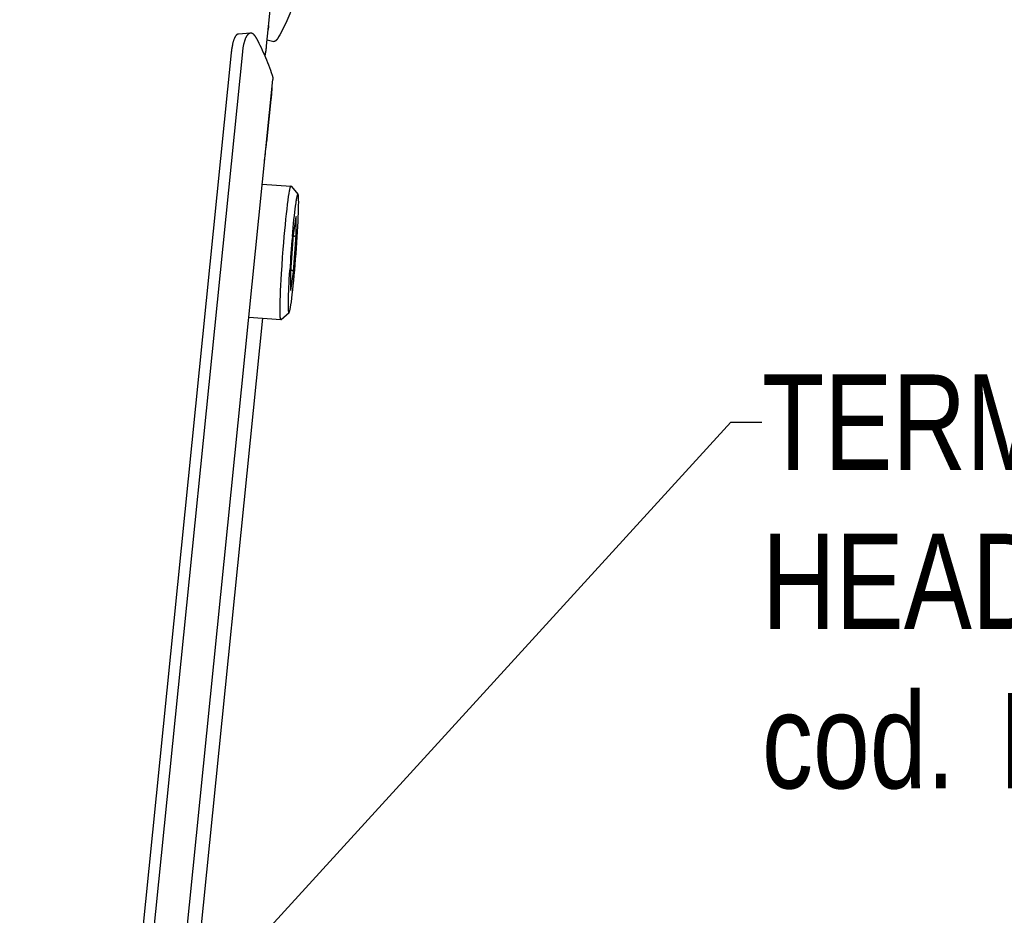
# Model space of a CAD drawing. Extents: x 0 to 1189, y 0 to 841.
# Tile 38 of 77: x 349 to 390, y 130 to 167. Entities that reach past the tile are written whole.
import ezdxf

# ---------------------------------------------------------------- set-up
doc = ezdxf.new("R2010")
doc.units = 0
doc.header["$LTSCALE"] = 65.395
doc.layers.get('0').update_dxf_attribs({"linetype": 'CONTINUOUS'})
doc.layers.add('mg_3d_BL7', color=7, linetype='CONTINUOUS')
doc.styles.get("Standard").update_dxf_attribs({"font": 'txt', "width": 0.8})
doc.dimstyles.get("Standard").update_dxf_attribs({"dimtxt": 3, "dimasz": 3, "dimexe": 2, "dimexo": 0, "dimtad": 1, "dimtxsty": 'STANDARD', "dimblk": '_ARROW_FILLED', "dimblk1": '_ARROW_FILLED', "dimblk2": '_ARROW_FILLED', "dimcen": 0.09, "dimazin": 3, "dimtol": 1, "dimtp": 0.01, "dimtm": 0.01, "dimtfac": 1, "dimtofl": 0, "dimtmove": 0, "dimatfit": 3, "dimtolj": 1})

# ---------------------------------------------------------------- blocks, each defined once
blk = doc.blocks.new('_ARROW_FILLED')
at = {"color": 0, "linetype": 'BYBLOCK'}
blk.add_solid([(0, 0), (-1, 0.167), (-1, -0.167)], dxfattribs=at)
blk = doc.blocks.new('MG_3D_BL7', base_point=(391.459, 121.842))
at = {"layer": 'mg_3d_BL7', "color": 2, "linetype": 'CONTINUOUS'}
for p, q in [((358.583, 166.699), (358.072, 166.662)), ((359.337, 167.017), (359.351, 167.014)), ((359.276, 166.412), (359.552, 166.35)), ((357.77, 165.871), (353.97, 128.256)), ((358.24, 165.91), (354.44, 128.295)), ((355.432, 124.383), (359.511, 164.758)), ((359.436, 163.918), (359.255, 162.128)), ((359.429, 163.854), (359.419, 163.855)), ((359.255, 162.128), (359.245, 162.13)), ((359.068, 160.379), (360.274, 160.287)), ((360.279, 160.284), (360.274, 160.287)), ((360.274, 160.287), (360.274, 160.287)), ((360.279, 160.284), (360.573, 159.941)), ((360.573, 159.941), (360.569, 159.944)), ((360.381, 158.241), (360.497, 159.007)), ((360.499, 159.019), (360.497, 159.007)), ((360.499, 158.243), (360.499, 159.019)), ((360.265, 156.702), (360.381, 158.244)), ((360.381, 158.247), (360.381, 158.244)), ((360.381, 156.695), (360.499, 158.243)), ((360.265, 156.702), (360.264, 156.7)), ((360.264, 155.924), (360.381, 156.695)), ((360.265, 155.935), (360.265, 156.705)), ((360.265, 155.935), (360.264, 155.924)), ((356.48, 128.931), (359.09, 154.761)), ((358.505, 154.805), (359.851, 154.703)), ((359.84, 154.718), (359.84, 154.719)), ((359.84, 154.717), (359.84, 154.718)), ((359.851, 154.703), (359.857, 154.705)), ((359.851, 154.703), (359.851, 154.703)), ((359.857, 154.705), (360.199, 155)), ((360.194, 154.998), (360.199, 155))]:
    blk.add_line(p, q, dxfattribs=at)
for points in [[(359.187, 165.722), (359.192, 165.747), (359.197, 165.772), (359.201, 165.798), (359.206, 165.823), (359.212, 165.861), (359.218, 165.898), (359.223, 165.935), (359.229, 165.973), (359.233, 166.01), (359.238, 166.048), (359.243, 166.085), (359.247, 166.123), (359.251, 166.161), (359.429, 167.924)], [(360.412, 167.977), (360.379, 167.885), (360.344, 167.794), (360.309, 167.703), (360.272, 167.613), (360.231, 167.513), (360.188, 167.413), (360.145, 167.314), (360.1, 167.215), (360.054, 167.117), (360.007, 167.02), (359.959, 166.922), (359.91, 166.826), (359.86, 166.73), (359.809, 166.634), (359.757, 166.539)], [(358.583, 166.699), (358.574, 166.698), (358.566, 166.696), (358.557, 166.694), (358.549, 166.692), (358.541, 166.689), (358.533, 166.685), (358.525, 166.682), (358.516, 166.677), (358.508, 166.671), (358.5, 166.666), (358.492, 166.66), (358.484, 166.653), (358.477, 166.646), (358.47, 166.639), (358.46, 166.629), (358.451, 166.618), (358.442, 166.607), (358.433, 166.596), (358.425, 166.584), (358.418, 166.572), (358.409, 166.557), (358.4, 166.542), (358.392, 166.527), (358.384, 166.512), (358.377, 166.496), (358.37, 166.481), (358.36, 166.459), (358.352, 166.437), (358.343, 166.415), (358.335, 166.392), (358.328, 166.37), (358.321, 166.347), (358.314, 166.324), (358.308, 166.302), (358.302, 166.279), (358.296, 166.255), (358.291, 166.232), (358.283, 166.197), (358.276, 166.161), (358.269, 166.126), (358.263, 166.09), (358.258, 166.054), (358.253, 166.018), (358.248, 165.982), (358.244, 165.946), (358.24, 165.91)], [(358.833, 166.476), (358.828, 166.486), (358.822, 166.497), (358.817, 166.507), (358.811, 166.517), (358.805, 166.527), (358.799, 166.537), (358.793, 166.546), (358.787, 166.556), (358.78, 166.566), (358.773, 166.575), (358.768, 166.583), (358.763, 166.59), (358.757, 166.597), (358.751, 166.604), (358.745, 166.611), (358.739, 166.618), (358.733, 166.625), (358.727, 166.631), (358.722, 166.636), (358.717, 166.641), (358.712, 166.646), (358.707, 166.65), (358.702, 166.655), (358.696, 166.659), (358.691, 166.663), (358.685, 166.667), (358.679, 166.671), (358.674, 166.674), (358.669, 166.677), (358.664, 166.679), (358.659, 166.682), (358.654, 166.684), (358.649, 166.687), (358.643, 166.689), (358.638, 166.691), (358.633, 166.692), (358.627, 166.694), (358.622, 166.695), (358.616, 166.696), (358.611, 166.697), (358.605, 166.698), (358.599, 166.699), (358.594, 166.699), (358.588, 166.699), (358.583, 166.699)], [(358.072, 166.662), (358.065, 166.661), (358.058, 166.66), (358.05, 166.658), (358.043, 166.655), (358.036, 166.652), (358.03, 166.649), (358.023, 166.645), (358.016, 166.641), (358.01, 166.636), (358.004, 166.631), (357.998, 166.626), (357.992, 166.62), (357.986, 166.615), (357.981, 166.609), (357.976, 166.603), (357.968, 166.594), (357.961, 166.585), (357.954, 166.575), (357.948, 166.565), (357.942, 166.556), (357.936, 166.546), (357.931, 166.536), (357.921, 166.518), (357.913, 166.5), (357.904, 166.481), (357.896, 166.463), (357.889, 166.444), (357.88, 166.421), (357.872, 166.398), (357.865, 166.376), (357.858, 166.353), (357.851, 166.329), (357.844, 166.303), (357.837, 166.276), (357.83, 166.249), (357.824, 166.221), (357.818, 166.194), (357.811, 166.159), (357.805, 166.123), (357.798, 166.087), (357.793, 166.051), (357.787, 166.015), (357.783, 165.979), (357.778, 165.943), (357.774, 165.907), (357.77, 165.871)], [(358.833, 166.476), (358.881, 166.381), (358.929, 166.285), (358.975, 166.189), (359.021, 166.093), (359.068, 165.99), (359.115, 165.887), (359.161, 165.783), (359.205, 165.679), (359.249, 165.575), (359.292, 165.47), (359.333, 165.364), (359.374, 165.259), (359.413, 165.152), (359.451, 165.046), (359.488, 164.939)], [(359.757, 166.539), (359.751, 166.529), (359.745, 166.519), (359.739, 166.509), (359.733, 166.499), (359.727, 166.489), (359.721, 166.479), (359.715, 166.47), (359.708, 166.46), (359.701, 166.45), (359.696, 166.444), (359.692, 166.437), (359.686, 166.431), (359.681, 166.425), (359.676, 166.418), (359.671, 166.412), (359.665, 166.406), (359.66, 166.4), (359.654, 166.394), (359.648, 166.389), (359.645, 166.386), (359.641, 166.382), (359.638, 166.379), (359.634, 166.376), (359.63, 166.374), (359.627, 166.371), (359.623, 166.368), (359.619, 166.366), (359.615, 166.363), (359.611, 166.361), (359.607, 166.359), (359.602, 166.357), (359.598, 166.355), (359.595, 166.354), (359.591, 166.353), (359.588, 166.352), (359.584, 166.351), (359.581, 166.35), (359.577, 166.35), (359.574, 166.349), (359.57, 166.349), (359.566, 166.349), (359.563, 166.349), (359.559, 166.349), (359.556, 166.35), (359.552, 166.35)], [(359.488, 164.939), (359.491, 164.931), (359.493, 164.924), (359.496, 164.916), (359.498, 164.909), (359.5, 164.901), (359.501, 164.894), (359.503, 164.887), (359.504, 164.88), (359.506, 164.872), (359.507, 164.865), (359.508, 164.858), (359.509, 164.851), (359.51, 164.844), (359.511, 164.837), (359.511, 164.83), (359.512, 164.823), (359.512, 164.815), (359.512, 164.808), (359.513, 164.801), (359.513, 164.794), (359.512, 164.787), (359.512, 164.78), (359.512, 164.772), (359.511, 164.765), (359.511, 164.758)], [(359.476, 164.42), (359.474, 164.382), (359.472, 164.344), (359.469, 164.306), (359.465, 164.242), (359.459, 164.177), (359.454, 164.112), (359.448, 164.048), (359.442, 163.983), (359.436, 163.918)], [(359.839, 154.721), (359.834, 154.742), (359.831, 154.764), (359.827, 154.797), (359.825, 154.831), (359.822, 154.876), (359.821, 154.921), (359.819, 155.035), (359.819, 155.181), (359.822, 155.327), (359.827, 155.512), (359.833, 155.697), (359.842, 155.915), (359.853, 156.132), (359.866, 156.373), (359.88, 156.614), (359.902, 156.962), (359.926, 157.309), (359.953, 157.656), (359.974, 157.917), (359.996, 158.178), (360.018, 158.427), (360.041, 158.675), (360.063, 158.903), (360.087, 159.131), (360.109, 159.329), (360.132, 159.527), (360.154, 159.699), (360.175, 159.851), (360.195, 159.982), (360.214, 160.091), (360.222, 160.134), (360.231, 160.177), (360.239, 160.208), (360.247, 160.238), (360.251, 160.25), (360.255, 160.262), (360.261, 160.275), (360.264, 160.28), (360.267, 160.283), (360.27, 160.286), (360.274, 160.287)], [(360.199, 155), (360.204, 155.006), (360.208, 155.013), (360.211, 155.021), (360.218, 155.042), (360.224, 155.064), (360.232, 155.096), (360.239, 155.129), (360.255, 155.215), (360.272, 155.322), (360.291, 155.448), (360.311, 155.602), (360.33, 155.755), (360.351, 155.94), (360.37, 156.124), (360.392, 156.333), (360.412, 156.542), (360.432, 156.768), (360.452, 156.994), (360.471, 157.228), (360.489, 157.463), (360.506, 157.698), (360.523, 157.932), (360.537, 158.159), (360.551, 158.385), (360.563, 158.595), (360.573, 158.804), (360.582, 158.99), (360.589, 159.175), (360.593, 159.33), (360.597, 159.484), (360.598, 159.612), (360.597, 159.72), (360.594, 159.808), (360.592, 159.841), (360.589, 159.874), (360.586, 159.897), (360.582, 159.919), (360.58, 159.927), (360.577, 159.935), (360.573, 159.941)], [(360.332, 158.184), (360.348, 158.368), (360.366, 158.552), (360.383, 158.723), (360.4, 158.893), (360.417, 159.045), (360.434, 159.197), (360.45, 159.327), (360.467, 159.457), (360.477, 159.527), (360.487, 159.597), (360.498, 159.666), (360.504, 159.708), (360.512, 159.75), (360.518, 159.785), (360.525, 159.82), (360.531, 159.847), (360.538, 159.874), (360.541, 159.887), (360.545, 159.9), (360.549, 159.913), (360.551, 159.919), (360.553, 159.925), (360.556, 159.93), (360.559, 159.936), (360.561, 159.939), (360.562, 159.941), (360.564, 159.942), (360.566, 159.944), (360.569, 159.944)], [(360.499, 158.243), (360.498, 158.241), (360.498, 158.239), (360.497, 158.237), (360.497, 158.236), (360.496, 158.234), (360.495, 158.232), (360.495, 158.231), (360.494, 158.229), (360.493, 158.227), (360.492, 158.226), (360.491, 158.224), (360.49, 158.223), (360.489, 158.221), (360.487, 158.22), (360.486, 158.218), (360.484, 158.216), (360.482, 158.215), (360.481, 158.213), (360.479, 158.211), (360.477, 158.21), (360.475, 158.209), (360.473, 158.207), (360.471, 158.206), (360.469, 158.205), (360.467, 158.203), (360.465, 158.202), (360.462, 158.201), (360.46, 158.2), (360.458, 158.199), (360.456, 158.198), (360.453, 158.197), (360.451, 158.196), (360.449, 158.195), (360.446, 158.195), (360.444, 158.194), (360.44, 158.193), (360.436, 158.192), (360.433, 158.191), (360.429, 158.19), (360.425, 158.189), (360.421, 158.188), (360.417, 158.188), (360.413, 158.187), (360.409, 158.187), (360.405, 158.187), (360.401, 158.186), (360.397, 158.186), (360.393, 158.186), (360.389, 158.186), (360.385, 158.186), (360.381, 158.186), (360.377, 158.187)], [(360.194, 154.998), (360.192, 154.999), (360.19, 155), (360.189, 155.002), (360.187, 155.004), (360.186, 155.006), (360.184, 155.013), (360.182, 155.019), (360.18, 155.024), (360.179, 155.03), (360.176, 155.05), (360.174, 155.07), (360.171, 155.098), (360.17, 155.125), (360.168, 155.16), (360.167, 155.195), (360.166, 155.237), (360.165, 155.279), (360.165, 155.35), (360.166, 155.42), (360.167, 155.49), (360.17, 155.62), (360.173, 155.751), (360.179, 155.904), (360.185, 156.056), (360.194, 156.227), (360.203, 156.397), (360.213, 156.581), (360.224, 156.766)], [(360.336, 156.751), (360.333, 156.752), (360.331, 156.753), (360.328, 156.754), (360.326, 156.755), (360.324, 156.756), (360.321, 156.757), (360.318, 156.758), (360.316, 156.759), (360.313, 156.76), (360.31, 156.761), (360.307, 156.762), (360.304, 156.762), (360.302, 156.763), (360.299, 156.764), (360.296, 156.764), (360.293, 156.765), (360.29, 156.766), (360.287, 156.766), (360.284, 156.767), (360.281, 156.767), (360.279, 156.767), (360.276, 156.768), (360.273, 156.768), (360.27, 156.768)], [(360.381, 156.695), (360.381, 156.696), (360.381, 156.698), (360.381, 156.699), (360.381, 156.701), (360.381, 156.702), (360.38, 156.703), (360.38, 156.705), (360.38, 156.706), (360.379, 156.707), (360.379, 156.709), (360.378, 156.71), (360.378, 156.711), (360.377, 156.713), (360.377, 156.714), (360.376, 156.716), (360.375, 156.717), (360.374, 156.719), (360.373, 156.72), (360.372, 156.722), (360.371, 156.723), (360.37, 156.724), (360.369, 156.726), (360.368, 156.727), (360.367, 156.728), (360.366, 156.729), (360.365, 156.731), (360.364, 156.732), (360.362, 156.733), (360.361, 156.734), (360.36, 156.735), (360.358, 156.736), (360.357, 156.737), (360.356, 156.738), (360.354, 156.739), (360.353, 156.74), (360.352, 156.741), (360.35, 156.742), (360.349, 156.743), (360.347, 156.744), (360.346, 156.745), (360.344, 156.746), (360.343, 156.747), (360.342, 156.748), (360.34, 156.748), (360.339, 156.749), (360.337, 156.75), (360.336, 156.751)], [(359.84, 154.719), (359.839, 154.72), (359.839, 154.721)], [(359.851, 154.703), (359.851, 154.703), (359.851, 154.703), (359.85, 154.703), (359.85, 154.703), (359.85, 154.704), (359.849, 154.704), (359.849, 154.704), (359.849, 154.704), (359.849, 154.704), (359.848, 154.704), (359.848, 154.704), (359.848, 154.704), (359.848, 154.705), (359.847, 154.705), (359.847, 154.705), (359.847, 154.705), (359.846, 154.706), (359.846, 154.706), (359.846, 154.706), (359.845, 154.707), (359.845, 154.707), (359.845, 154.707), (359.845, 154.708), (359.844, 154.708), (359.844, 154.708), (359.844, 154.709), (359.844, 154.709), (359.843, 154.71), (359.843, 154.71), (359.843, 154.71), (359.843, 154.711), (359.842, 154.711), (359.842, 154.712), (359.842, 154.712), (359.842, 154.712), (359.842, 154.713), (359.842, 154.713), (359.841, 154.714), (359.841, 154.714), (359.841, 154.715), (359.841, 154.715), (359.841, 154.716), (359.841, 154.716), (359.84, 154.716), (359.84, 154.717)]]:
    blk.add_lwpolyline(points, dxfattribs=at)
for centre, radius, start, end in [((348.027, 168.598), 11.435, 350.6776, 352.0402), ((328.185, 165.281), 31.229, 352.7913, 354.206), ((415.519, 153.294), 55.403, 174.9357, 176.4068)]:
    blk.add_arc(centre, radius, start, end, dxfattribs=at)
at = {"layer": 'mg_3d_BL7', "color": 7, "linetype": 'CONTINUOUS', "insert": (380.007, 152.401), "char_height": 4, "width": 82.42857, "attachment_point": 1}
blk.add_mtext('TERMOCOPPIA TESTA\\PHEAD TERMOCOUPLE\\Pcod. {\\Ftxt.shx;\\W0.190476;\\H4.000000; }E08564', dxfattribs=at)
at = {"layer": 'mg_3d_BL7', "color": 7, "linetype": 'CONTINUOUS'}
blk.add_leader([(342.534, 110.804), (378.707, 150.401), (380.007, 150.401)], dimstyle='STANDARD', override={"dimtad": 0}, dxfattribs=at)

msp = doc.modelspace()

# ---------------------------------------------------------------- block references
at = {"layer": 'mg_3d_BL7'}
msp.add_blockref('MG_3D_BL7', (391.459, 121.842), dxfattribs=at)

doc.saveas('drawing.dxf')
